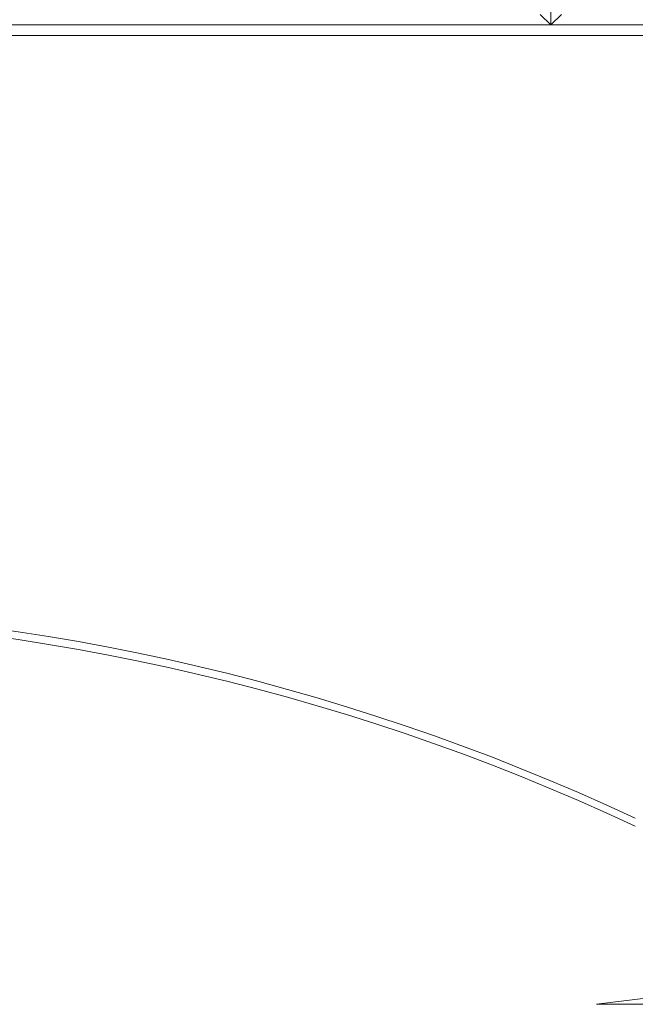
# Model space of a CAD drawing. Header units: millimetres. Extents: x 0 to 420, y 0 to 297.
# Tile 29 of 131: x 107.64 to 113.47, y 170.84 to 180.15. Entities that reach past the tile are written whole.
import ezdxf

# ---------------------------------------------------------------- set-up
doc = ezdxf.new("R2010")
doc.units = ezdxf.units.MM
doc.layers.add('0COTES', color=5, linetype='Continuous')
doc.styles.add('SLDTEXTSTYLE0', font='TXT', dxfattribs={"width": 0.75})
doc.dimstyles.new('SLDDIMSTYLE0', dxfattribs={"dimtxt": 3.5, "dimasz": 3.302, "dimexe": 0, "dimexo": 0.0625, "dimgap": 0.875, "dimtad": 1, "dimdec": 0, "dimlfac": 20, "dimrnd": 1e-09, "dimzin": 12, "dimdsep": 46, "dimtxsty": 'SLDTEXTSTYLE0', "dimsah": 1, "dimcen": 0.09, "dimadec": 0, "dimazin": 3, "dimtfac": 1, "dimtdec": 0, "dimtofl": 0, "dimtmove": 0, "dimatfit": 3, "dimfxl": 0, "dimfrac": 2, "dimtolj": 1, "dimtzin": 12, "dimarcsym": 0})

# ---------------------------------------------------------------- blocks, each defined once
blk = doc.blocks.new('_D_9')
at = {"layer": '0COTES'}
for p, q in [((119.0666, 179.7762), (119.0666, 162.8429)), ((32.9476, 179.2012), (32.9476, 162.8429)), ((32.9476, 163.8429), (119.0666, 163.8429))]:
    blk.add_line(p, q, dxfattribs=at)
for points in [[(32.9476, 163.8429), (36.2496, 163.3349), (36.2496, 164.3509)], [(119.0666, 163.8429), (115.7646, 164.3509), (115.7646, 163.3349)]]:
    blk.add_solid(points, dxfattribs=at)
at = {"layer": '0COTES', "insert": (72.3199, 168.3546), "char_height": 3.5, "attachment_point": 1, "style": 'SLDTEXTSTYLE0'}
blk.add_mtext('1722', dxfattribs=at)

msp = doc.modelspace()

# ---------------------------------------------------------------- linework, layer by layer
at = {"color": 7, "linetype": 'Continuous', "lineweight": 18}
for p, q in [((112.6666, 180.1012), (112.6666, 183.2512)), ((112.6666, 180.1012), (112.5666, 180.2012)), ((112.7666, 180.2012), (112.6666, 180.1012)), ((94.9666, 180.1012), (113.9666, 180.1012)), ((96.2666, 180.1012), (112.6666, 180.1012)), ((112.6666, 180.1012), (118.6908, 180.1012)), ((113.9666, 180.0012), (94.9666, 180.0012)), ((113.5923, 170.9039), (113.0993, 170.8422))]:
    msp.add_line(p, q, dxfattribs=at)
at = {"color": 8, "linetype": 'Continuous', "lineweight": 18}
msp.add_line((113.0993, 170.8422), (117.3489, 170.8422), dxfattribs=at)
at = {"color": 7, "linetype": 'Continuous', "lineweight": 18}
for centre in [(104.4666, 153.3512), (104.4666, 153.2762)]:
    msp.add_arc(centre, 21.25, 64.94238, 115.05762, dxfattribs=at)

# ---------------------------------------------------------------- dimensions: what is measured, and where the dimension line sits
at = {"layer": '0COTES'}
dim = msp.add_linear_dim(base=(119.0666, 163.8429), p1=(32.9476, 180.2012), p2=(119.0666, 180.7762), dimstyle='SLDDIMSTYLE0', dxfattribs=at)
dim.commit()
dim.dimension.update_dxf_attribs({"geometry": '_D_9', "text_midpoint": (77.4921, 163.8429), "dimtype": 160})

doc.saveas('drawing.dxf')
